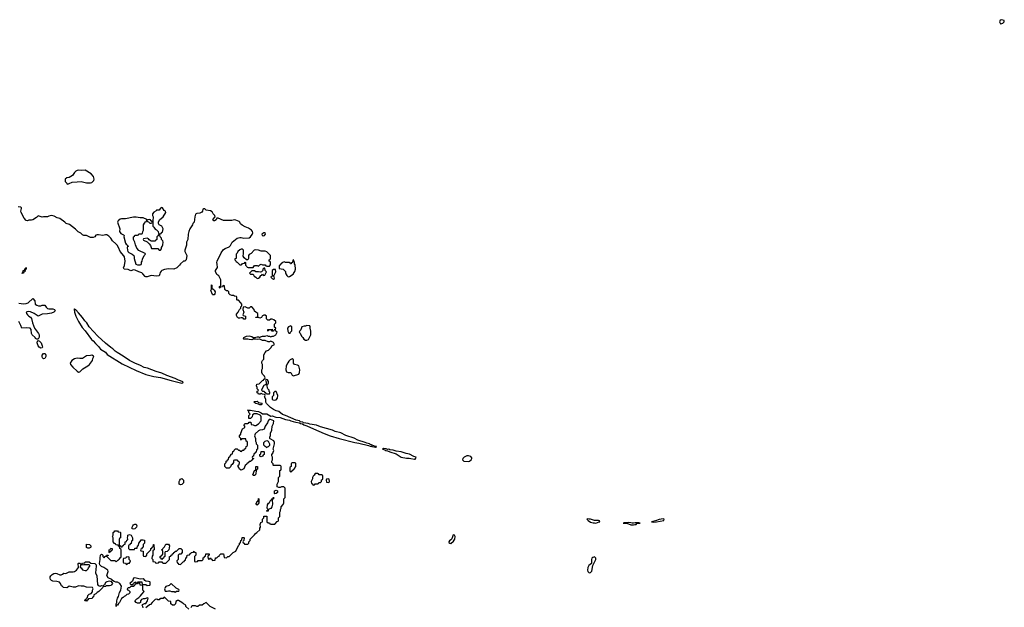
# Model space of a CAD drawing. Header units: inches. Extents: x 2792272 to 2951639, y 860504 to 1033803.
# Tile 131 of 209: x 2851375 to 2866026, y 995036 to 1003782. Entities that reach past the tile are written whole.
import ezdxf

# ---------------------------------------------------------------- set-up
doc = ezdxf.new("R2010")
doc.units = ezdxf.units.IN
doc.header["$MEASUREMENT"] = 0
for name, color, linetype in [('C8050', 7, 'Continuous'), ('C8060', 7, 'Continuous'), ('C8959', 7, 'Continuous'), ('C8969', 7, 'Continuous')]:
    doc.layers.add(name, color=color, linetype=linetype)

msp = doc.modelspace()

# ---------------------------------------------------------------- linework, layer by layer
at = {"layer": 'C8050', "color": 4, "elevation": 4}
for points in [[(2852350, 1001544), (2852290, 1001539), (2852250, 1001544), (2852230, 1001539), (2852210, 1001529), (2852191, 1001510), (2852159, 1001461), (2852110, 1001435), (2852074, 1001430), (2852052, 1001410), (2852053, 1001373), (2852074, 1001350), (2852078, 1001338), (2852090, 1001334), (2852110, 1001342), (2852156, 1001364), (2852231, 1001371), (2852290, 1001372), (2852370, 1001356), (2852430, 1001356), (2852450, 1001361), (2852478, 1001390), (2852482, 1001410), (2852475, 1001450), (2852438, 1001490)], [(2853490, 1000986), (2853470, 1000978), (2853450, 1000946), (2853410, 1000946), (2853404, 1000936), (2853370, 1000918), (2853352, 1000890), (2853352, 1000870), (2853362, 1000850), (2853362, 1000830), (2853354, 1000810), (2853354, 1000710), (2853370, 1000694), (2853390, 1000662), (2853410, 1000652), (2853434, 1000630), (2853438, 1000598), (2853470, 1000594), (2853482, 1000598), (2853487, 1000613), (2853502, 1000618), (2853508, 1000670), (2853488, 1000708), (2853448, 1000730), (2853438, 1000750), (2853438, 1000770), (2853456, 1000804), (2853508, 1000850), (2853548, 1000910), (2853546, 1000930), (2853523, 1000943), (2853502, 1000982)], [(2853110, 1000844), (2853070, 1000842), (2852950, 1000817), (2852890, 1000819), (2852870, 1000814), (2852842, 1000790), (2852832, 1000770), (2852865, 1000670), (2852858, 1000630), (2852881, 1000601), (2852922, 1000582), (2852932, 1000572), (2852925, 1000550), (2852950, 1000454), (2852960, 1000440), (2852974, 1000430), (2852978, 1000418), (2852994, 1000410), (2852978, 1000402), (2852974, 1000390), (2852978, 1000350), (2852985, 1000330), (2852997, 1000317), (2853051, 1000291), (2853071, 1000271), (2853078, 1000250), (2853078, 1000230), (2853105, 1000145), (2853130, 1000132), (2853170, 1000134), (2853182, 1000138), (2853187, 1000153), (2853188, 1000172), (2853198, 1000190), (2853200, 1000220), (2853226, 1000270), (2853246, 1000290), (2853242, 1000302), (2853149, 1000349), (2853120, 1000380), (2853099, 1000430), (2853089, 1000470), (2853068, 1000510), (2853066, 1000550), (2853082, 1000558), (2853090, 1000574), (2853130, 1000574), (2853142, 1000578), (2853150, 1000594), (2853190, 1000594), (2853202, 1000598), (2853206, 1000630), (2853218, 1000650), (2853218, 1000730), (2853230, 1000754), (2853247, 1000773), (2853262, 1000778), (2853266, 1000810), (2853210, 1000835), (2853170, 1000835)], [(2853310, 1000806), (2853278, 1000802), (2853274, 1000790), (2853278, 1000778), (2853293, 1000773), (2853310, 1000754), (2853330, 1000754), (2853342, 1000758), (2853346, 1000770), (2853342, 1000782), (2853327, 1000787), (2853322, 1000802)], [(2853450, 1000586), (2853438, 1000582), (2853433, 1000567), (2853414, 1000550), (2853414, 1000510), (2853398, 1000502), (2853394, 1000490), (2853387, 1000487), (2853330, 1000486), (2853303, 1000503), (2853290, 1000518), (2853270, 1000528), (2853218, 1000522), (2853214, 1000510), (2853218, 1000498), (2853270, 1000474), (2853304, 1000444), (2853320, 1000420), (2853338, 1000378), (2853350, 1000374), (2853430, 1000374), (2853450, 1000354), (2853470, 1000354), (2853486, 1000370), (2853486, 1000390), (2853496, 1000404), (2853506, 1000430), (2853508, 1000470), (2853506, 1000490), (2853486, 1000510), (2853486, 1000530), (2853466, 1000550), (2853462, 1000582)], [(2855010, 1000609), (2854978, 1000590), (2854982, 1000570), (2855010, 1000567), (2855018, 1000570), (2855035, 1000590), (2855028, 1000608)], [(2854690, 1000366), (2854670, 1000366), (2854650, 1000358), (2854622, 1000330), (2854610, 1000306), (2854594, 1000290), (2854594, 1000230), (2854578, 1000222), (2854574, 1000210), (2854593, 1000193), (2854598, 1000178), (2854613, 1000173), (2854650, 1000134), (2854670, 1000134), (2854682, 1000138), (2854690, 1000154), (2854722, 1000158), (2854730, 1000174), (2854734, 1000170), (2854734, 1000130), (2854754, 1000110), (2854758, 1000098), (2854773, 1000093), (2854850, 1000094), (2854870, 1000122), (2854910, 1000122), (2854930, 1000114), (2854950, 1000134), (2854970, 1000142), (2854990, 1000134), (2855030, 1000134), (2855038, 1000118), (2855053, 1000113), (2855090, 1000114), (2855107, 1000133), (2855107, 1000167), (2855102, 1000182), (2855086, 1000190), (2855086, 1000210), (2855102, 1000218), (2855106, 1000230), (2855106, 1000270), (2855050, 1000328), (2855030, 1000338), (2854970, 1000335), (2854930, 1000353), (2854882, 1000358), (2854862, 1000350), (2854817, 1000303), (2854790, 1000286), (2854782, 1000270), (2854782, 1000230), (2854772, 1000208), (2854750, 1000206), (2854716, 1000236), (2854700, 1000260), (2854698, 1000270), (2854707, 1000293), (2854706, 1000350)], [(2851410, 1000006), (2851408, 1000010), (2851422, 1000018), (2851428, 1000050), (2851446, 1000054), (2851450, 1000074), (2851462, 1000078), (2851466, 1000090), (2851472, 1000092), (2851472, 1000070), (2851458, 1000062), (2851452, 1000030), (2851434, 1000026), (2851430, 1000009)]]:
    msp.add_lwpolyline(points, close=True, dxfattribs=at)
for points in [[(2853205, 1000000), (2853190, 1000015), (2853146, 1000030), (2853095, 1000055), (2853070, 1000058), (2853030, 1000042), (2852990, 1000062), (2852930, 1000069), (2852918, 1000090), (2852935, 1000125), (2852943, 1000190), (2852933, 1000250), (2852927, 1000267), (2852869, 1000330), (2852846, 1000390), (2852824, 1000424), (2852806, 1000446), (2852754, 1000490), (2852730, 1000529), (2852702, 1000562), (2852670, 1000582), (2852650, 1000582), (2852610, 1000569), (2852550, 1000582), (2852530, 1000582), (2852506, 1000574), (2852491, 1000549), (2852470, 1000538), (2852430, 1000538), (2852370, 1000568), (2852328, 1000568), (2852310, 1000578), (2852283, 1000603), (2852245, 1000625), (2852206, 1000666), (2852114, 1000734), (2852068, 1000750), (2852048, 1000770), (2851970, 1000822), (2851934, 1000834), (2851890, 1000858), (2851850, 1000868), (2851810, 1000858), (2851790, 1000848), (2851730, 1000849), (2851710, 1000844), (2851650, 1000862), (2851623, 1000837), (2851570, 1000805), (2851550, 1000799), (2851510, 1000799), (2851490, 1000789), (2851470, 1000795), (2851440, 1000830), (2851396, 1000910), (2851391, 1000930), (2851403, 1000970), (2851400, 1000980), (2851390, 1000990), (2851350, 1000996)], [(2854304, 1000000), (2854288, 1000032), (2854288, 1000050), (2854316, 1000096), (2854315, 1000145), (2854309, 1000170), (2854313, 1000190), (2854374, 1000310), (2854410, 1000361), (2854430, 1000376), (2854490, 1000402), (2854510, 1000422), (2854535, 1000470), (2854610, 1000531), (2854650, 1000541), (2854670, 1000541), (2854710, 1000531), (2854790, 1000536), (2854810, 1000551), (2854835, 1000585), (2854845, 1000610), (2854841, 1000630), (2854824, 1000650), (2854781, 1000681), (2854730, 1000699), (2854683, 1000723), (2854662, 1000742), (2854649, 1000769), (2854639, 1000779), (2854590, 1000799), (2854570, 1000801), (2854530, 1000794), (2854410, 1000794), (2854330, 1000828), (2854310, 1000826), (2854297, 1000803), (2854274, 1000790), (2854266, 1000790), (2854248, 1000810), (2854286, 1000850), (2854278, 1000870), (2854255, 1000890), (2854240, 1000920), (2854215, 1000935), (2854148, 1000948), (2854130, 1000966), (2854110, 1000966), (2854098, 1000962), (2854094, 1000930), (2854084, 1000916), (2854057, 1000903), (2854010, 1000898), (2853990, 1000886), (2853981, 1000850), (2853972, 1000770), (2853952, 1000750), (2853945, 1000730), (2853907, 1000670), (2853891, 1000630), (2853883, 1000590), (2853876, 1000510), (2853858, 1000470), (2853855, 1000425), (2853832, 1000350), (2853832, 1000330), (2853862, 1000270), (2853854, 1000210), (2853832, 1000188), (2853810, 1000186), (2853770, 1000148), (2853754, 1000126), (2853732, 1000110), (2853714, 1000090), (2853671, 1000069), (2853590, 1000074), (2853530, 1000063), (2853491, 1000049), (2853479, 1000041), (2853463, 1000017), (2853459, 1000000)], [(2855032, 1000000), (2855046, 1000030), (2855026, 1000050), (2855022, 1000082), (2855010, 1000086), (2854994, 1000070), (2854993, 1000047), (2854973, 1000027), (2854958, 1000022), (2854930, 1000029), (2854889, 1000029), (2854870, 1000046), (2854830, 1000046), (2854794, 1000010), (2854804, 1000000)], [(2855448, 1000000), (2855450, 1000002), (2855470, 1000034), (2855479, 1000070), (2855475, 1000135), (2855466, 1000150), (2855466, 1000170), (2855450, 1000206), (2855438, 1000202), (2855434, 1000170), (2855418, 1000162), (2855412, 1000148), (2855406, 1000150), (2855402, 1000162), (2855390, 1000166), (2855330, 1000166), (2855310, 1000178), (2855278, 1000162), (2855272, 1000148), (2855258, 1000142), (2855253, 1000127), (2855238, 1000122), (2855234, 1000110), (2855238, 1000078), (2855294, 1000070), (2855330, 1000034), (2855332, 1000010), (2855337, 1000000)], [(2855172, 1000000), (2855186, 1000030), (2855182, 1000062), (2855170, 1000066), (2855150, 1000066), (2855134, 1000050), (2855134, 1000000)]]:
    msp.add_lwpolyline(points, dxfattribs=at)
at = {"layer": 'C8060', "color": 4, "elevation": 4}
msp.add_lwpolyline([(2865990, 1003782), (2865965, 1003775), (2865952, 1003750), (2865970, 1003722), (2865990, 1003725), (2866006, 1003730), (2866026, 1003750), (2866026, 1003770)], close=True, dxfattribs=at)
at = {"layer": 'C8959', "color": 4, "elevation": 4}
for points in [[(2853210, 995026), (2853208, 995050), (2853198, 995070), (2853202, 995078), (2853230, 995092), (2853250, 995094), (2853275, 995130), (2853286, 995170), (2853278, 995178), (2853237, 995163), (2853210, 995162), (2853186, 995154), (2853172, 995130), (2853172, 995108), (2853160, 995100), (2853130, 995098), (2853106, 995110), (2853088, 995130), (2853116, 995164), (2853150, 995182), (2853175, 995205), (2853190, 995234), (2853226, 995270), (2853206, 995290), (2853206, 995350), (2853202, 995362), (2853167, 995367), (2853162, 995402), (2853150, 995406), (2853138, 995402), (2853130, 995386), (2853098, 995382), (2853094, 995370), (2853078, 995362), (2853072, 995348), (2853030, 995346), (2853010, 995326), (2852990, 995326), (2852974, 995310), (2852978, 995298), (2852993, 995293), (2853014, 995270), (2853014, 995250), (2852994, 995230), (2852970, 995226), (2852950, 995206), (2852930, 995198), (2852917, 995183), (2852890, 995168), (2852862, 995110), (2852845, 995095), (2852830, 995068), (2852814, 995066), (2852810, 995046), (2852809, 995090), (2852818, 995110), (2852818, 995130), (2852829, 995170), (2852845, 995195), (2852862, 995258), (2852879, 995290), (2852888, 995350), (2852866, 995390), (2852830, 995408), (2852808, 995408), (2852780, 995420), (2852756, 995436), (2852746, 995450), (2852690, 995475), (2852673, 995510), (2852692, 995568), (2852689, 995590), (2852629, 995629), (2852590, 995645), (2852568, 995668), (2852563, 995690), (2852574, 995750), (2852570, 995774), (2852579, 995810), (2852590, 995825), (2852602, 995822), (2852614, 995810), (2852614, 995790), (2852630, 995774), (2852647, 995793), (2852662, 995798), (2852667, 995813), (2852693, 995813), (2852690, 995806), (2852678, 995802), (2852674, 995790), (2852730, 995734), (2852792, 995732), (2852810, 995714), (2852830, 995734), (2852842, 995738), (2852846, 995750), (2852862, 995758), (2852870, 995774), (2852882, 995778), (2852886, 995790), (2852886, 995890), (2852882, 995902), (2852866, 995910), (2852862, 995942), (2852847, 995947), (2852842, 995962), (2852807, 995967), (2852802, 995982), (2852787, 995987), (2852766, 996010), (2852766, 996070), (2852758, 996090), (2852766, 996110), (2852766, 996150), (2852782, 996158), (2852790, 996174), (2852830, 996174), (2852838, 996158), (2852870, 996154), (2852874, 996150), (2852874, 996070), (2852858, 996062), (2852854, 996050), (2852854, 995970), (2852858, 995958), (2852873, 995953), (2852878, 995938), (2852890, 995934), (2852902, 995938), (2852907, 995953), (2852922, 995958), (2852927, 995973), (2852942, 995978), (2852946, 996010), (2852962, 996018), (2852967, 996033), (2852982, 996038), (2852986, 996050), (2852978, 996070), (2852986, 996090), (2852986, 996110), (2853010, 996122), (2853034, 996110), (2853052, 996070), (2853054, 996030), (2853038, 996022), (2853033, 995987), (2853018, 995982), (2853013, 995967), (2852998, 995962), (2852994, 995950), (2852994, 995910), (2853010, 995894), (2853070, 995894), (2853082, 995898), (2853090, 995914), (2853122, 995918), (2853127, 995953), (2853142, 995958), (2853146, 995990), (2853170, 996014), (2853182, 996038), (2853210, 996042), (2853230, 996034), (2853232, 995990), (2853214, 995970), (2853214, 995930), (2853198, 995922), (2853193, 995907), (2853178, 995902), (2853174, 995890), (2853178, 995878), (2853210, 995874), (2853214, 995870), (2853214, 995810), (2853218, 995798), (2853250, 995794), (2853266, 995810), (2853267, 995833), (2853326, 995890), (2853326, 995910), (2853342, 995918), (2853347, 995933), (2853362, 995938), (2853366, 995970), (2853373, 995973), (2853374, 995890), (2853358, 995882), (2853354, 995870), (2853354, 995810), (2853344, 995796), (2853342, 995762), (2853354, 995750), (2853358, 995718), (2853390, 995714), (2853398, 995698), (2853410, 995694), (2853442, 995698), (2853450, 995714), (2853490, 995714), (2853498, 995698), (2853510, 995694), (2853550, 995694), (2853606, 995750), (2853606, 995790), (2853622, 995798), (2853630, 995814), (2853642, 995818), (2853647, 995833), (2853662, 995838), (2853667, 995853), (2853682, 995858), (2853687, 995873), (2853710, 995874), (2853748, 995912), (2853773, 995913), (2853794, 995890), (2853794, 995850), (2853773, 995827), (2853750, 995826), (2853734, 995810), (2853734, 995750), (2853714, 995730), (2853718, 995698), (2853733, 995693), (2853738, 995678), (2853770, 995674), (2853807, 995713), (2853822, 995718), (2853827, 995733), (2853842, 995738), (2853846, 995770), (2853862, 995778), (2853867, 995813), (2853902, 995818), (2853907, 995833), (2853922, 995838), (2853927, 995853), (2853962, 995858), (2853970, 995874), (2853978, 995858), (2853994, 995850), (2853994, 995810), (2853974, 995790), (2853974, 995730), (2853978, 995718), (2853990, 995714), (2854022, 995718), (2854030, 995734), (2854090, 995734), (2854106, 995750), (2854107, 995773), (2854122, 995778), (2854127, 995793), (2854142, 995798), (2854146, 995830), (2854150, 995834), (2854192, 995832), (2854194, 995810), (2854178, 995802), (2854174, 995790), (2854178, 995758), (2854190, 995754), (2854202, 995758), (2854210, 995774), (2854218, 995758), (2854233, 995753), (2854238, 995738), (2854250, 995734), (2854282, 995738), (2854287, 995773), (2854310, 995774), (2854327, 995793), (2854342, 995798), (2854347, 995813), (2854370, 995834), (2854410, 995834), (2854418, 995778), (2854450, 995774), (2854470, 995794), (2854490, 995794), (2854550, 995854), (2854590, 995874), (2854630, 995954), (2854646, 995970), (2854646, 995990), (2854662, 995998), (2854666, 996030), (2854682, 996038), (2854687, 996073), (2854710, 996074), (2854714, 996070), (2854712, 996028), (2854698, 996022), (2854694, 996010), (2854698, 995998), (2854714, 995990), (2854718, 995978), (2854730, 995974), (2854770, 995974), (2854786, 995990), (2854786, 996010), (2854806, 996030), (2854806, 996050), (2854870, 996114), (2854883, 996137), (2854906, 996150), (2854946, 996190), (2854948, 996212), (2854958, 996230), (2854955, 996270), (2854964, 996296), (2854986, 996310), (2854986, 996350), (2855006, 996370), (2855006, 996390), (2855010, 996394), (2855053, 996393), (2855054, 996310), (2855070, 996294), (2855090, 996294), (2855098, 996278), (2855110, 996274), (2855170, 996274), (2855207, 996313), (2855222, 996318), (2855226, 996330), (2855226, 996370), (2855246, 996390), (2855248, 996450), (2855258, 996470), (2855258, 996490), (2855267, 996513), (2855268, 996532), (2855296, 996564), (2855306, 996590), (2855306, 996650), (2855326, 996670), (2855327, 996807), (2855307, 996827), (2855270, 996828), (2855250, 996818), (2855230, 996818), (2855208, 996830), (2855208, 996870), (2855226, 996910), (2855226, 996970), (2855246, 996990), (2855246, 997070), (2855262, 997078), (2855266, 997090), (2855266, 997130), (2855262, 997142), (2855250, 997146), (2855150, 997146), (2855146, 997150), (2855146, 997170), (2855128, 997190), (2855128, 997210), (2855138, 997230), (2855138, 997270), (2855128, 997290), (2855128, 997310), (2855147, 997333), (2855147, 997347), (2855155, 997370), (2855149, 997390), (2855168, 997468), (2855168, 997488), (2855155, 997515), (2855103, 997543), (2855098, 997550), (2855098, 997570), (2855108, 997592), (2855109, 997630), (2855126, 997674), (2855133, 997730), (2855150, 997774), (2855155, 997810), (2855106, 997830), (2855088, 997832), (2855072, 997810), (2855060, 997780), (2855027, 997733), (2855011, 997689), (2854990, 997679), (2854946, 997674), (2854930, 997664), (2854881, 997619), (2854871, 997590), (2854882, 997550), (2854882, 997510), (2854894, 997490), (2854894, 997470), (2854914, 997450), (2854914, 997390), (2854898, 997382), (2854893, 997347), (2854878, 997342), (2854873, 997327), (2854858, 997322), (2854853, 997287), (2854838, 997282), (2854834, 997270), (2854838, 997258), (2854853, 997253), (2854853, 997247), (2854838, 997242), (2854833, 997227), (2854818, 997222), (2854813, 997207), (2854790, 997206), (2854773, 997187), (2854758, 997182), (2854753, 997167), (2854730, 997146), (2854710, 997098), (2854670, 997078), (2854646, 997090), (2854636, 997116), (2854626, 997130), (2854627, 997153), (2854642, 997158), (2854646, 997190), (2854642, 997202), (2854627, 997207), (2854622, 997222), (2854610, 997226), (2854570, 997226), (2854558, 997222), (2854554, 997190), (2854537, 997163), (2854522, 997150), (2854510, 997126), (2854492, 997108), (2854450, 997106), (2854426, 997130), (2854426, 997170), (2854446, 997190), (2854447, 997213), (2854462, 997218), (2854467, 997233), (2854482, 997238), (2854487, 997273), (2854502, 997278), (2854507, 997293), (2854527, 997313), (2854542, 997318), (2854547, 997353), (2854562, 997358), (2854567, 997373), (2854587, 997393), (2854610, 997394), (2854630, 997374), (2854653, 997373), (2854658, 997358), (2854670, 997354), (2854682, 997358), (2854687, 997373), (2854710, 997374), (2854727, 997393), (2854742, 997398), (2854746, 997430), (2854762, 997438), (2854766, 997450), (2854766, 997490), (2854762, 997502), (2854746, 997510), (2854742, 997542), (2854730, 997546), (2854690, 997546), (2854678, 997542), (2854670, 997526), (2854666, 997530), (2854666, 997550), (2854648, 997570), (2854648, 997590), (2854667, 997613), (2854668, 997630), (2854689, 997691), (2854726, 997710), (2854726, 997730), (2854708, 997750), (2854710, 997754), (2854730, 997774), (2854770, 997774), (2854782, 997778), (2854790, 997794), (2854810, 997794), (2854814, 997790), (2854818, 997758), (2854850, 997752), (2854870, 997742), (2854890, 997742), (2854930, 997765), (2854969, 997810), (2854969, 997869), (2854964, 997884), (2854954, 997894), (2854910, 997915), (2854865, 997915), (2854838, 997902), (2854834, 997870), (2854810, 997846), (2854787, 997847), (2854786, 997890), (2854806, 997910), (2854788, 997928), (2854778, 997958), (2854766, 997970), (2854810, 997971), (2854890, 997954), (2854930, 997950), (2854970, 997930), (2854990, 997915), (2855050, 997914), (2855110, 997883), (2855130, 997887), (2855184, 997864), (2855250, 997861), (2855332, 997830), (2855390, 997821), (2855412, 997810), (2855444, 997804), (2855482, 997790), (2855540, 997780), (2855554, 997770), (2855585, 997765), (2855602, 997750), (2855650, 997738), (2855746, 997690), (2855904, 997624), (2855996, 997590), (2856129, 997549), (2856362, 997490), (2856421, 997481), (2856563, 997443), (2856590, 997432), (2856614, 997434), (2856614, 997430), (2856670, 997422), (2856678, 997422), (2856686, 997430), (2856655, 997435), (2856584, 997464), (2856578, 997470), (2856539, 997479), (2856518, 997490), (2856405, 997524), (2856350, 997552), (2856230, 997595), (2856155, 997635), (2856070, 997652), (2856031, 997671), (2855850, 997724), (2855790, 997749), (2855690, 997761), (2855666, 997770), (2855600, 997780), (2855586, 997790), (2855555, 997795), (2855538, 997810), (2855490, 997822), (2855331, 997891), (2855284, 997904), (2855230, 997949), (2855190, 997959), (2855150, 997979), (2855109, 998010), (2855049, 998069), (2855038, 998090), (2855036, 998136), (2855018, 998170), (2855026, 998190), (2855022, 998202), (2854988, 998208), (2854970, 998218), (2854952, 998208), (2854930, 998206), (2854922, 998222), (2854910, 998226), (2854908, 998252), (2854922, 998258), (2854926, 998270), (2854908, 998288), (2854908, 998310), (2854898, 998330), (2854902, 998358), (2854936, 998364), (2854960, 998380), (2854990, 998414), (2855002, 998418), (2855010, 998434), (2855022, 998438), (2855026, 998450), (2855016, 998476), (2854987, 998507), (2854978, 998530), (2854978, 998570), (2854988, 998590), (2854989, 998630), (2854988, 998650), (2854978, 998670), (2854978, 998690), (2854986, 998710), (2855006, 998730), (2855008, 998792), (2855026, 998830), (2855047, 998853), (2855075, 998865), (2855115, 998905), (2855126, 998930), (2855166, 998950), (2855150, 998978), (2855110, 998998), (2855090, 998988), (2855070, 998988), (2855028, 999008), (2854986, 999006), (2854950, 999029), (2854910, 999024), (2854890, 999029), (2854851, 999029), (2854830, 999019), (2854790, 999021), (2854770, 999029), (2854710, 999029), (2854706, 999030), (2854708, 999050), (2854750, 999072), (2854790, 999078), (2854830, 999065), (2854850, 999052), (2854870, 999052), (2854910, 999062), (2854930, 999062), (2854950, 999054), (2854958, 999062), (2854988, 999072), (2855027, 999073), (2855050, 999082), (2855073, 999073), (2855092, 999072), (2855110, 999062), (2855130, 999074), (2855150, 999074), (2855186, 999090), (2855206, 999130), (2855187, 999147), (2855182, 999162), (2855166, 999166), (2855170, 999174), (2855182, 999178), (2855186, 999190), (2855168, 999208), (2855166, 999230), (2855166, 999250), (2855186, 999270), (2855186, 999290), (2855156, 999316), (2855130, 999326), (2855110, 999326), (2855092, 999308), (2855066, 999310), (2855048, 999328), (2855048, 999370), (2855030, 999382), (2855010, 999382), (2854990, 999375), (2854982, 999370), (2854971, 999349), (2854950, 999342), (2854930, 999348), (2854887, 999347), (2854890, 999354), (2854910, 999354), (2854918, 999362), (2854918, 999410), (2854888, 999428), (2854870, 999446), (2854862, 999470), (2854830, 999508), (2854810, 999506), (2854790, 999488), (2854768, 999488), (2854730, 999506), (2854698, 999502), (2854694, 999470), (2854712, 999430), (2854694, 999390), (2854698, 999378), (2854734, 999370), (2854734, 999330), (2854730, 999326), (2854710, 999326), (2854702, 999342), (2854690, 999346), (2854670, 999346), (2854650, 999338), (2854630, 999342), (2854618, 999350), (2854600, 999380), (2854600, 999400), (2854628, 999430), (2854646, 999470), (2854666, 999490), (2854668, 999510), (2854678, 999522), (2854678, 999550), (2854668, 999568), (2854630, 999606), (2854610, 999606), (2854606, 999610), (2854606, 999650), (2854602, 999662), (2854570, 999666), (2854556, 999676), (2854530, 999678), (2854508, 999688), (2854487, 999707), (2854486, 999730), (2854470, 999746), (2854450, 999746), (2854436, 999756), (2854428, 999768), (2854422, 999822), (2854410, 999826), (2854398, 999822), (2854393, 999807), (2854358, 999802), (2854352, 999788), (2854346, 999790), (2854346, 999810), (2854362, 999818), (2854367, 999833), (2854368, 999910), (2854338, 999970), (2854309, 999989), (2854304, 1000000)], [(2853459, 1000000), (2853450, 999969), (2853410, 999964), (2853330, 999975), (2853270, 999955), (2853250, 999955), (2853241, 999961), (2853205, 1000000)], [(2854804, 1000000), (2854810, 999994), (2854850, 999994), (2854865, 999965), (2854891, 999951), (2854900, 999940), (2854910, 999932), (2854930, 999934), (2854948, 999952), (2854963, 999977), (2854978, 999982), (2854990, 999994), (2854998, 999978), (2855010, 999974), (2855022, 999978), (2855032, 1000000)], [(2855134, 1000000), (2855134, 999990), (2855138, 999978), (2855150, 999974), (2855162, 999978), (2855172, 1000000)], [(2855337, 1000000), (2855350, 999974), (2855370, 999954), (2855390, 999962), (2855430, 999985), (2855448, 1000000)], [(2851364, 999564), (2851430, 999551), (2851470, 999557), (2851502, 999570), (2851570, 999632), (2851600, 999600), (2851605, 999550), (2851630, 999531), (2851655, 999525), (2851690, 999525), (2851710, 999532), (2851750, 999532), (2851770, 999502), (2851790, 999482), (2851810, 999476), (2851870, 999478), (2851894, 999470), (2851902, 999450), (2851881, 999430), (2851850, 999413), (2851790, 999402), (2851710, 999399), (2851650, 999369), (2851588, 999410), (2851535, 999435), (2851503, 999437), (2851472, 999430), (2851476, 999410), (2851491, 999390), (2851510, 999371), (2851536, 999356), (2851553, 999333), (2851568, 999268), (2851594, 999190), (2851656, 999110), (2851666, 999090), (2851663, 999057), (2851650, 999026), (2851630, 999026), (2851610, 999038), (2851604, 999050), (2851563, 999090), (2851552, 999110), (2851544, 999170), (2851533, 999193), (2851470, 999198), (2851406, 999190), (2851394, 999230), (2851364, 999290)], [(2860000, 996323), (2859987, 996327), (2859930, 996326), (2859870, 996348), (2859847, 996347), (2859830, 996354), (2859814, 996350), (2859832, 996330), (2859870, 996305), (2859906, 996294), (2859930, 996294), (2859950, 996286), (2860000, 996307)], [(2853890, 995006), (2853846, 995050), (2853846, 995070), (2853810, 995086), (2853790, 995108), (2853736, 995136), (2853724, 995136), (2853698, 995122), (2853694, 995090), (2853672, 995068), (2853650, 995066), (2853626, 995090), (2853622, 995122), (2853590, 995126), (2853530, 995186), (2853518, 995182), (2853510, 995166), (2853470, 995166), (2853458, 995162), (2853450, 995146), (2853430, 995146), (2853415, 995155), (2853390, 995154), (2853345, 995110), (2853322, 995078), (2853306, 995074), (2853252, 995028)], [(2854290, 995008), (2854208, 995048), (2854150, 995106), (2854114, 995090), (2854090, 995066), (2854050, 995066), (2854027, 995047), (2854010, 995046), (2853990, 995058), (2853944, 995056), (2853930, 995046), (2853922, 995030)]]:
    msp.add_lwpolyline(points, dxfattribs=at)
at = {"layer": 'C8959', "color": 4}
for points, elevation in [([(2855150, 999966), (2855118, 999962), (2855114, 999950), (2855134, 999930), (2855150, 999922), (2855166, 999930), (2855162, 999962)], 4), ([(2854250, 999686), (2854246, 999690), (2854218, 999750), (2854228, 999770), (2854230, 999834), (2854234, 999830), (2854234, 999790), (2854238, 999778), (2854250, 999774), (2854270, 999754), (2854282, 999730), (2854280, 999700), (2854270, 999686)], 4), ([(2852190, 999478), (2852185, 999475), (2852191, 999429), (2852209, 999370), (2852249, 999289), (2852303, 999203), (2852350, 999149), (2852443, 999023), (2852470, 999000), (2852501, 998961), (2852550, 998918), (2852579, 998879), (2852650, 998832), (2852678, 998798), (2852902, 998662), (2853110, 998559), (2853250, 998503), (2853370, 998473), (2853470, 998458), (2853630, 998411), (2853790, 998374), (2853802, 998378), (2853806, 998390), (2853736, 998416), (2853690, 998441), (2853565, 998485), (2853490, 998519), (2853404, 998544), (2853277, 998597), (2853227, 998607), (2853175, 998635), (2853088, 998668), (2853009, 998710), (2852915, 998775), (2852827, 998827), (2852796, 998850), (2852763, 998883), (2852730, 998903), (2852650, 998968), (2852539, 999070), (2852410, 999210), (2852373, 999270), (2852342, 999302), (2852310, 999350), (2852250, 999419), (2852210, 999462), (2852203, 999463)], 8), ([(2855410, 999226), (2855374, 999210), (2855362, 999190), (2855364, 999144), (2855378, 999118), (2855390, 999114), (2855402, 999118), (2855407, 999133), (2855426, 999150), (2855426, 999210)], 4), ([(2855650, 999229), (2855630, 999222), (2855610, 999222), (2855574, 999210), (2855556, 999164), (2855542, 999150), (2855534, 999130), (2855550, 999114), (2855570, 999074), (2855590, 999054), (2855605, 999025), (2855630, 999012), (2855650, 999012), (2855670, 999022), (2855678, 999030), (2855708, 999092), (2855708, 999148), (2855698, 999190), (2855698, 999210), (2855690, 999226)], 4), ([(2855130, 999146), (2855122, 999162), (2855110, 999166), (2855078, 999162), (2855070, 999146), (2855066, 999150), (2855066, 999170), (2855130, 999174), (2855138, 999158), (2855154, 999154), (2855150, 999146)], 4), ([(2851690, 998894), (2851667, 998907), (2851650, 998930), (2851637, 998970), (2851641, 998999), (2851650, 999005), (2851670, 998996), (2851693, 998973), (2851711, 998930), (2851714, 998906), (2851710, 998898)], 4), ([(2851730, 998736), (2851716, 998750), (2851708, 998768), (2851710, 998791), (2851730, 998816), (2851753, 998813), (2851765, 998790), (2851766, 998770), (2851750, 998739)], 4), ([(2852450, 998788), (2852430, 998782), (2852370, 998779), (2852310, 998739), (2852270, 998737), (2852230, 998745), (2852190, 998734), (2852153, 998710), (2852128, 998670), (2852133, 998650), (2852164, 998610), (2852230, 998550), (2852250, 998537), (2852270, 998541), (2852315, 998585), (2852389, 998630), (2852413, 998650), (2852459, 998710), (2852463, 998737), (2852478, 998770), (2852475, 998775)], 8), ([(2855430, 998733), (2855401, 998719), (2855379, 998701), (2855363, 998677), (2855341, 998630), (2855333, 998573), (2855343, 998543), (2855370, 998531), (2855411, 998531), (2855431, 998491), (2855450, 998483), (2855530, 998506), (2855539, 998530), (2855543, 998570), (2855529, 998629), (2855510, 998639), (2855465, 998650), (2855450, 998670), (2855450, 998718), (2855446, 998726)], 4), ([(2855030, 998348), (2855010, 998338), (2855002, 998330), (2854974, 998270), (2854990, 998254), (2855013, 998253), (2855018, 998238), (2855033, 998233), (2855038, 998218), (2855050, 998214), (2855090, 998214), (2855096, 998224), (2855096, 998236), (2855086, 998250), (2855086, 998270), (2855067, 998287), (2855060, 998300), (2855056, 998336), (2855047, 998347)], 4), ([(2855050, 998426), (2855038, 998422), (2855034, 998410), (2855042, 998390), (2855042, 998362), (2855050, 998354), (2855070, 998362), (2855078, 998370), (2855076, 998396), (2855062, 998422)], 4), ([(2855190, 998246), (2855170, 998246), (2855154, 998230), (2855152, 998190), (2855133, 998167), (2855133, 998133), (2855144, 998124), (2855160, 998120), (2855190, 998122), (2855213, 998147), (2855218, 998190)], 4), ([(2854970, 998049), (2854950, 998049), (2854930, 998062), (2854890, 998069), (2854858, 998090), (2854870, 998098), (2854910, 998102), (2854930, 998082), (2854976, 998076), (2854982, 998070)], 4), ([(2855050, 997408), (2855042, 997422), (2855027, 997427), (2855006, 997450), (2855008, 997490), (2855029, 997511), (2855050, 997518), (2855071, 997511), (2855092, 997470), (2855090, 997446), (2855070, 997426), (2855058, 997422)], 4), ([(2854970, 997278), (2854947, 997287), (2854946, 997310), (2854962, 997318), (2854967, 997353), (2855010, 997354), (2855014, 997350), (2855012, 997308), (2854998, 997302), (2854990, 997286)], 4), ([(2856790, 997398), (2856782, 997398), (2856774, 997390), (2856810, 997382), (2856822, 997370), (2856847, 997367), (2856882, 997350), (2856979, 997319), (2857050, 997271), (2857130, 997256), (2857170, 997258), (2857194, 997250), (2857250, 997242), (2857258, 997242), (2857270, 997254), (2857275, 997270), (2857241, 997281), (2857176, 997316), (2857124, 997324), (2857052, 997352), (2856979, 997359), (2856930, 997375), (2856882, 997382), (2856870, 997388), (2856850, 997386), (2856830, 997394)], 4), ([(2855470, 997186), (2855430, 997186), (2855418, 997182), (2855414, 997170), (2855414, 997130), (2855398, 997122), (2855394, 997110), (2855394, 997070), (2855398, 997058), (2855410, 997054), (2855422, 997058), (2855427, 997073), (2855442, 997078), (2855447, 997093), (2855462, 997098), (2855467, 997113), (2855486, 997130), (2855486, 997170), (2855482, 997182)], 4), ([(2858053, 997293), (2858030, 997293), (2857991, 997270), (2857971, 997250), (2857966, 997230), (2857982, 997210), (2858050, 997207), (2858070, 997211), (2858095, 997230), (2858104, 997250), (2858103, 997263), (2858090, 997282)], 4), ([(2854850, 996998), (2854842, 997010), (2854870, 997074), (2854882, 997078), (2854887, 997093), (2854888, 997132), (2854910, 997134), (2854914, 997130), (2854912, 997090), (2854898, 997082), (2854893, 997067), (2854891, 997029), (2854882, 997010), (2854870, 996998)], 4), ([(2855810, 997026), (2855770, 997026), (2855757, 997003), (2855742, 996990), (2855733, 996967), (2855732, 996948), (2855714, 996910), (2855718, 996878), (2855733, 996873), (2855738, 996858), (2855750, 996854), (2855762, 996858), (2855770, 996874), (2855810, 996874), (2855822, 996878), (2855827, 996893), (2855850, 996894), (2855866, 996910), (2855867, 996933), (2855882, 996938), (2855886, 996950), (2855886, 996990), (2855882, 997002), (2855870, 997006), (2855830, 997006), (2855822, 997022)], 4), ([(2853770, 996858), (2853748, 996870), (2853748, 996908), (2853758, 996930), (2853770, 996942), (2853790, 996952), (2853812, 996930), (2853814, 996890), (2853790, 996866)], 4), ([(2855970, 996946), (2855938, 996942), (2855934, 996930), (2855938, 996898), (2855970, 996894), (2855982, 996898), (2855986, 996910), (2855982, 996942)], 4), ([(2855170, 996726), (2855168, 996730), (2855168, 996770), (2855190, 996782), (2855212, 996772), (2855210, 996746), (2855190, 996728)], 4), ([(2854910, 996558), (2854888, 996570), (2854906, 996590), (2854910, 996614), (2854922, 996618), (2854926, 996650), (2854930, 996654), (2854934, 996650), (2854932, 996590), (2854922, 996578), (2854922, 996570)], 4), ([(2855050, 996466), (2855046, 996470), (2855062, 996478), (2855066, 996490), (2855058, 996510), (2855060, 996560), (2855075, 996585), (2855090, 996594), (2855110, 996634), (2855122, 996638), (2855127, 996653), (2855142, 996658), (2855150, 996674), (2855154, 996670), (2855152, 996650), (2855138, 996642), (2855134, 996630), (2855138, 996570), (2855125, 996530), (2855110, 996508), (2855074, 996490), (2855074, 996470), (2855070, 996466)], 4), ([(2853070, 996198), (2853050, 996206), (2853048, 996230), (2853058, 996250), (2853070, 996262), (2853090, 996274), (2853110, 996274), (2853118, 996250), (2853111, 996229), (2853090, 996206)], 4), ([(2857827, 996113), (2857803, 996057), (2857790, 996038), (2857770, 996026), (2857762, 996010), (2857762, 996002), (2857774, 995990), (2857790, 995986), (2857830, 996021), (2857849, 996050), (2857854, 996090), (2857846, 996110)], 4), ([(2852390, 995918), (2852370, 995926), (2852370, 995974), (2852413, 995973), (2852434, 995950), (2852434, 995930), (2852430, 995928), (2852410, 995918)], 4), ([(2852710, 995846), (2852706, 995850), (2852708, 995892), (2852722, 995898), (2852730, 995914), (2852753, 995913), (2852752, 995888), (2852738, 995882), (2852730, 995866), (2852718, 995862)], 4), ([(2853490, 995746), (2853482, 995762), (2853466, 995770), (2853467, 995793), (2853482, 995798), (2853487, 995813), (2853502, 995818), (2853506, 995830), (2853506, 995870), (2853502, 995882), (2853486, 995890), (2853502, 995898), (2853506, 995910), (2853530, 995934), (2853550, 995974), (2853590, 995974), (2853602, 995950), (2853594, 995890), (2853570, 995866), (2853538, 995862), (2853534, 995850), (2853534, 995790), (2853518, 995782), (2853513, 995767), (2853498, 995762)], 4), ([(2852570, 995352), (2852590, 995362), (2852610, 995354), (2852622, 995358), (2852626, 995370), (2852646, 995374), (2852646, 995386), (2852658, 995410), (2852678, 995422), (2852710, 995432), (2852738, 995418), (2852754, 995390), (2852742, 995370), (2852730, 995362), (2852710, 995355), (2852662, 995358), (2852652, 995348), (2852618, 995342), (2852614, 995330), (2852554, 995270), (2852530, 995258), (2852510, 995238), (2852478, 995222), (2852474, 995190), (2852458, 995182), (2852453, 995167), (2852398, 995162), (2852393, 995147), (2852378, 995142), (2852370, 995128), (2852346, 995130), (2852348, 995150), (2852366, 995154), (2852370, 995174), (2852382, 995178), (2852390, 995214), (2852410, 995234), (2852438, 995242), (2852456, 995264), (2852458, 995290), (2852468, 995310), (2852458, 995330), (2852370, 995338), (2852330, 995351), (2852289, 995349), (2852250, 995355), (2852205, 995335), (2852170, 995336), (2852110, 995352), (2852088, 995332), (2852074, 995326), (2852029, 995329), (2852010, 995348), (2851995, 995355), (2851982, 995390), (2851969, 995410), (2851930, 995422), (2851870, 995423), (2851850, 995435), (2851835, 995450), (2851827, 995470), (2851829, 995490), (2851837, 995503), (2851857, 995523), (2851882, 995538), (2851910, 995545), (2851930, 995541), (2851970, 995519), (2851990, 995521), (2852010, 995528), (2852030, 995543), (2852050, 995539), (2852070, 995544), (2852110, 995566), (2852170, 995563), (2852190, 995568), (2852222, 995590), (2852248, 995630), (2852246, 995690), (2852250, 995694), (2852273, 995693), (2852278, 995678), (2852290, 995674), (2852302, 995678), (2852310, 995694), (2852342, 995698), (2852350, 995714), (2852410, 995714), (2852432, 995692), (2852491, 995690), (2852511, 995670), (2852513, 995650), (2852504, 995550), (2852524, 995504), (2852535, 995375), (2852543, 995363)], 4), ([(2852990, 995786), (2852958, 995782), (2852953, 995767), (2852918, 995762), (2852914, 995750), (2852914, 995710), (2852918, 995698), (2852950, 995694), (2852958, 995678), (2852970, 995674), (2852990, 995694), (2853010, 995694), (2853026, 995730), (2853006, 995750), (2853002, 995782)], 4), ([(2859930, 995786), (2859904, 995776), (2859890, 995766), (2859885, 995750), (2859882, 995690), (2859844, 995656), (2859831, 995629), (2859825, 995590), (2859827, 995567), (2859850, 995551), (2859870, 995555), (2859890, 995576), (2859903, 995657), (2859948, 995750), (2859947, 995767)], 4), ([(2852330, 995668), (2852278, 995662), (2852274, 995630), (2852290, 995622), (2852310, 995592), (2852350, 995584), (2852370, 995585), (2852395, 995610), (2852398, 995622), (2852418, 995650), (2852418, 995658), (2852410, 995666)], 4), ([(2853090, 995473), (2853070, 995468), (2853053, 995427), (2853014, 995390), (2853030, 995374), (2853050, 995374), (2853062, 995378), (2853067, 995393), (2853082, 995398), (2853090, 995414), (2853098, 995398), (2853110, 995394), (2853122, 995398), (2853130, 995414), (2853190, 995414), (2853194, 995410), (2853198, 995378), (2853210, 995374), (2853250, 995374), (2853270, 995362), (2853310, 995365), (2853318, 995370), (2853315, 995410), (2853310, 995415), (2853290, 995422), (2853250, 995426), (2853235, 995435), (2853226, 995450), (2853210, 995458), (2853170, 995455)], 4), ([(2853630, 995388), (2853600, 995360), (2853550, 995348), (2853538, 995330), (2853532, 995310), (2853538, 995278), (2853570, 995274), (2853590, 995282), (2853610, 995282), (2853633, 995273), (2853672, 995272), (2853690, 995262), (2853710, 995274), (2853742, 995278), (2853746, 995290), (2853742, 995302), (2853703, 995323)], 4)]:
    msp.add_lwpolyline(points, close=True, dxfattribs=dict(at, elevation=elevation))
at = {"layer": 'C8969', "color": 4, "elevation": 4}
msp.add_lwpolyline([(2860000, 996307), (2860006, 996310), (2860002, 996322), (2860000, 996323)], dxfattribs=at)
for points in [[(2860430, 996299), (2860370, 996295), (2860354, 996290), (2860410, 996287), (2860470, 996263), (2860510, 996262), (2860530, 996267), (2860546, 996270), (2860556, 996284), (2860606, 996290), (2860590, 996294), (2860534, 996294), (2860510, 996286), (2860490, 996286), (2860470, 996294)], [(2860950, 996353), (2860890, 996341), (2860838, 996322), (2860774, 996310), (2860810, 996303), (2860850, 996308), (2860962, 996330), (2860966, 996350)]]:
    msp.add_lwpolyline(points, close=True, dxfattribs=at)

doc.saveas('drawing.dxf')
